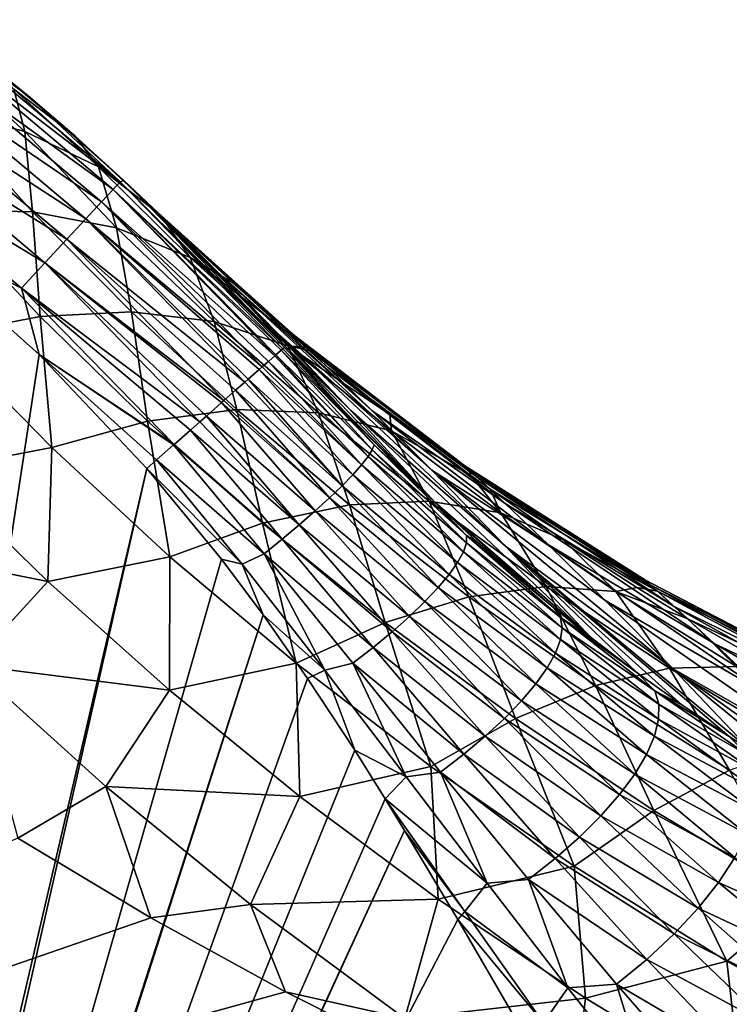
# Model space of a CAD drawing. Header units: metres. Extents: x -90 to 304, y -90 to 74.
# Tile 93 of 256: x 12 to 18, y 13 to 21. Entities that reach past the tile are written whole.
import ezdxf

# ---------------------------------------------------------------- set-up
doc = ezdxf.new("R2010")
doc.units = ezdxf.units.M
doc.layers.add('solid_21662050_350', color=7, linetype='CONTINUOUS')

msp = doc.modelspace()

# ---------------------------------------------------------------- linework, layer by layer
at = {"layer": 'solid_21662050_350'}
for points in [[(12.185596, 20.577765, -20.99991), (11.386745, 21.209932, -21.000025), (11.825806, 20.871124, 2.095516)], [(11.468814, 21.111979, -21.292652), (11.386745, 21.209932, -21.000025), (12.185596, 20.577765, -20.99991)], [(11.333212, 20.933311, -21.833855), (11.417141, 21.043896, -21.57431), (12.860289, 19.83053, -21.57448)], [(11.417141, 21.043896, -21.57431), (11.468814, 21.111979, -21.292652), (12.918482, 19.893108, -21.292875)], [(12.860289, 19.83053, -21.57448), (11.417141, 21.043896, -21.57431), (12.918482, 19.893108, -21.292875)], [(12.918482, 19.893108, -21.292875), (11.468814, 21.111979, -21.292652), (12.185596, 20.577765, -20.99991)], [(11.459993, 20.481363, 5.58995), (12.143149, 20.301924, 4.623742), (11.336301, 21.034853, 3.950847)], [(12.054185, 20.644592, 3.051001), (11.336301, 21.034853, 3.950847), (12.143149, 20.301924, 4.623742)], [(11.220259, 20.784481, -22.061291), (11.333212, 20.933311, -21.833855), (12.765768, 19.728884, -21.833977)], [(12.765768, 19.728884, -21.833977), (11.333212, 20.933311, -21.833855), (12.860289, 19.83053, -21.57448)], [(12.185596, 20.577765, -20.99991), (11.825806, 20.871124, 2.095516), (12.548222, 20.266819, 2.34771)], [(12.054185, 20.644592, 3.051001), (12.548222, 20.266819, 2.34771), (11.825806, 20.871124, 2.095516)], [(11.08263, 20.603138, -22.247862), (11.220259, 20.784481, -22.061291), (12.638561, 19.592083, -22.061373)], [(12.638561, 19.592083, -22.061373), (11.220259, 20.784481, -22.061291), (12.765768, 19.728884, -21.833977)], [(12.740403, 20.01478, 3.627101), (12.548222, 20.266819, 2.34771), (12.054185, 20.644592, 3.051001)], [(12.740403, 20.01478, 3.627101), (12.054185, 20.644592, 3.051001), (12.143149, 20.301924, 4.623742)], [(10.925626, 20.396261, -22.386383), (11.08263, 20.603138, -22.247862), (12.483565, 19.425396, -22.247908)], [(12.483565, 19.425396, -22.247908), (11.08263, 20.603138, -22.247862), (12.638561, 19.592083, -22.061373)], [(12.948531, 19.904514, -21.000324), (12.185596, 20.577765, -20.99991), (12.548222, 20.266819, 2.34771)], [(12.918482, 19.893108, -21.292875), (12.185596, 20.577765, -20.99991), (12.948531, 19.904514, -21.000324)], [(11.453986, 19.666096, 7.539904), (12.206484, 19.64967, 6.600339), (11.459993, 20.481363, 5.58995)], [(12.206484, 19.64967, 6.600339), (12.143149, 20.301924, 4.623742), (11.459993, 20.481363, 5.58995)], [(10.755292, 20.17182, -22.471521), (10.925626, 20.396261, -22.386383), (12.306749, 19.235241, -22.386404)], [(12.306749, 19.235241, -22.386404), (10.925626, 20.396261, -22.386383), (12.483565, 19.425396, -22.247908)], [(12.887124, 19.519381, 5.615931), (12.740403, 20.01478, 3.627101), (12.143149, 20.301924, 4.623742)], [(12.206484, 19.64967, 6.600339), (12.887124, 19.519381, 5.615931), (12.143149, 20.301924, 4.623742)], [(12.948531, 19.904514, -21.000324), (12.548222, 20.266819, 2.34771), (13.24299, 19.624361, 2.61492)], [(12.740403, 20.01478, 3.627101), (13.24299, 19.624361, 2.61492), (12.548222, 20.266819, 2.34771)], [(12.11492, 19.02894, -22.471527), (11.032136, 19.584557, -22.5), (10.755292, 20.17182, -22.471521)], [(12.11492, 19.02894, -22.471527), (10.755292, 20.17182, -22.471521), (12.306749, 19.235241, -22.386404)], [(13.486447, 19.277039, 4.600358), (13.24299, 19.624361, 2.61492), (12.740403, 20.01478, 3.627101)], [(12.887124, 19.519381, 5.615931), (13.486447, 19.277039, 4.600358), (12.740403, 20.01478, 3.627101)], [(12.860289, 19.83053, -21.57448), (12.918482, 19.893108, -21.292875), (14.239798, 18.535906, -21.293386)], [(12.918482, 19.893108, -21.292875), (12.948531, 19.904514, -21.000324), (14.261147, 18.554668, -21)], [(12.918482, 19.893108, -21.292875), (14.261147, 18.554668, -21), (14.252569, 18.547148, -21.187508)], [(12.918482, 19.893108, -21.292875), (14.252569, 18.547148, -21.187508), (14.239798, 18.535906, -21.293386)], [(12.948531, 19.904514, -21.000324), (13.976145, 18.871183, -17.705368), (14.261147, 18.554668, -21)], [(12.948531, 19.904514, -21.000324), (13.741219, 19.121696, -14.561485), (13.976145, 18.871183, -17.705368)], [(12.948531, 19.904514, -21.000324), (13.553488, 19.315516, -11.540569), (13.741219, 19.121696, -14.561485)], [(12.948531, 19.904514, -21.000324), (13.410056, 19.459955, -8.614788), (13.553488, 19.315516, -11.540569)], [(12.948531, 19.904514, -21.000324), (13.351889, 19.517658, -7.111689), (13.410056, 19.459955, -8.614788)], [(12.948531, 19.904514, -21.000324), (13.308656, 19.560225, -5.759127), (13.351889, 19.517658, -7.111689)], [(12.948531, 19.904514, -21.000324), (13.247621, 19.619858, -2.949196), (13.308656, 19.560225, -5.759127)], [(12.948531, 19.904514, -21.000324), (13.225884, 19.640966, -0.162133), (13.247621, 19.619858, -2.949196)], [(12.948531, 19.904514, -21.000324), (13.24299, 19.624361, 2.61492), (13.225884, 19.640966, -0.162133)], [(12.765768, 19.728884, -21.833977), (12.860289, 19.83053, -21.57448), (14.175993, 18.47974, -21.574677)], [(12.860289, 19.83053, -21.57448), (14.239798, 18.535906, -21.293386), (14.226554, 18.524248, -21.371576)], [(12.860289, 19.83053, -21.57448), (14.226554, 18.524248, -21.371576), (14.183359, 18.486225, -21.550318)], [(12.860289, 19.83053, -21.57448), (14.183359, 18.486225, -21.550318), (14.175993, 18.47974, -21.574677)], [(12.638561, 19.592083, -22.061373), (12.765768, 19.728884, -21.833977), (14.072052, 18.388239, -21.834177)], [(12.765768, 19.728884, -21.833977), (14.175993, 18.47974, -21.574677), (14.123705, 18.43371, -21.720455)], [(12.765768, 19.728884, -21.833977), (14.123705, 18.43371, -21.720455), (14.072052, 18.388239, -21.834177)], [(11.453986, 19.666096, 7.539904), (12.267461, 18.797741, 8.547985), (12.206484, 19.64967, 6.600339)], [(11.469254, 18.643137, 9.444989), (12.267461, 18.797741, 8.547985), (11.453986, 19.666096, 7.539904)], [(12.206484, 19.64967, 6.600339), (13.008776, 18.835709, 7.591604), (12.887124, 19.519381, 5.615931)], [(12.267461, 18.797741, 8.547985), (13.008776, 18.835709, 7.591604), (12.206484, 19.64967, 6.600339)], [(14.393362, 18.587507, -3.100176), (13.247621, 19.619858, -2.949196), (13.225884, 19.640966, -0.162133)], [(14.33635, 18.641827, 0.499328), (13.225884, 19.640966, -0.162133), (13.24299, 19.624361, 2.61492)], [(14.393362, 18.587507, -3.100176), (13.225884, 19.640966, -0.162133), (14.33635, 18.641827, 0.499328)], [(13.829891, 19.074614, 3.365278), (14.33635, 18.641827, 0.499328), (13.24299, 19.624361, 2.61492)], [(13.486447, 19.277039, 4.600358), (13.829891, 19.074614, 3.365278), (13.24299, 19.624361, 2.61492)], [(14.393362, 18.587507, -3.100176), (13.308656, 19.560225, -5.759127), (13.247621, 19.619858, -2.949196)], [(10.199604, 4.98483, -22.5), (11.032136, 19.584557, -22.5), (12.258892, 18.488569, -22.5)], [(12.11492, 19.02894, -22.471527), (12.258892, 18.488569, -22.5), (11.032136, 19.584557, -22.5)], [(12.483565, 19.425396, -22.247908), (12.638561, 19.592083, -22.061373), (13.931576, 18.264572, -22.062195)], [(12.638561, 19.592083, -22.061373), (14.072052, 18.388239, -21.834177), (14.04852, 18.367523, -21.879326)], [(12.638561, 19.592083, -22.061373), (14.04852, 18.367523, -21.879326), (13.958999, 18.288713, -22.024399)], [(12.638561, 19.592083, -22.061373), (13.958999, 18.288713, -22.024399), (13.931576, 18.264572, -22.062195)], [(14.605288, 18.384142, -6.67733), (13.351889, 19.517658, -7.111689), (13.308656, 19.560225, -5.759127)], [(14.605288, 18.384142, -6.67733), (13.308656, 19.560225, -5.759127), (14.393362, 18.587507, -3.100176)], [(12.887124, 19.519381, 5.615931), (13.682897, 18.756514, 6.589136), (13.486447, 19.277039, 4.600358)], [(13.008776, 18.835709, 7.591604), (13.682897, 18.756514, 6.589136), (12.887124, 19.519381, 5.615931)], [(13.709008, 19.161339, -10.664659), (13.410056, 19.459955, -8.614788), (13.351889, 19.517658, -7.111689)], [(14.962657, 18.035879, -10.208467), (13.351889, 19.517658, -7.111689), (14.605288, 18.384142, -6.67733)], [(13.709008, 19.161339, -10.664659), (13.351889, 19.517658, -7.111689), (14.962657, 18.035879, -10.208467)], [(13.709008, 19.161339, -10.664659), (13.553488, 19.315516, -11.540569), (13.410056, 19.459955, -8.614788)], [(12.306749, 19.235241, -22.386404), (12.483565, 19.425396, -22.247908), (13.761052, 18.114452, -22.248381)], [(12.483565, 19.425396, -22.247908), (13.931576, 18.264572, -22.062195), (13.856554, 18.198528, -22.153385)], [(12.483565, 19.425396, -22.247908), (13.856554, 18.198528, -22.153385), (13.761052, 18.114452, -22.248381)], [(14.197787, 18.662195, -14.14016), (13.741219, 19.121696, -14.561485), (13.553488, 19.315516, -11.540569)], [(14.197787, 18.662195, -14.14016), (13.553488, 19.315516, -11.540569), (13.709008, 19.161339, -10.664659)], [(12.11492, 19.02894, -22.471527), (12.306749, 19.235241, -22.386404), (13.566523, 17.943197, -22.386618)], [(12.306749, 19.235241, -22.386404), (13.761052, 18.114452, -22.248381), (13.742779, 18.098366, -22.264282)], [(12.306749, 19.235241, -22.386404), (13.742779, 18.098366, -22.264282), (13.61949, 17.989826, -22.355314)], [(12.306749, 19.235241, -22.386404), (13.61949, 17.989826, -22.355314), (13.566523, 17.943197, -22.386618)], [(13.486447, 19.277039, 4.600358), (14.437177, 18.545691, 4.095279), (13.829891, 19.074614, 3.365278)], [(13.486447, 19.277039, 4.600358), (14.280456, 18.561253, 5.55451), (14.437177, 18.545691, 4.095279)], [(13.682897, 18.756514, 6.589136), (14.280456, 18.561253, 5.55451), (13.486447, 19.277039, 4.600358)], [(13.709008, 19.161339, -10.664659), (14.962657, 18.035879, -10.208467), (15.450543, 17.549156, -13.674332)], [(14.197787, 18.662195, -14.14016), (13.709008, 19.161339, -10.664659), (15.450543, 17.549156, -13.674332)], [(14.793995, 18.034311, -17.533283), (13.976145, 18.871183, -17.705368), (13.741219, 19.121696, -14.561485)], [(14.793995, 18.034311, -17.533283), (13.741219, 19.121696, -14.561485), (14.197787, 18.662195, -14.14016)], [(13.829891, 19.074614, 3.365278), (14.437177, 18.545691, 4.095279), (14.33635, 18.641827, 0.499328)], [(12.11492, 19.02894, -22.471527), (13.355476, 17.757401, -22.471581), (12.258892, 18.488569, -22.5)], [(12.11492, 19.02894, -22.471527), (13.566523, 17.943197, -22.386618), (13.488611, 17.874607, -22.425066)], [(12.11492, 19.02894, -22.471527), (13.488611, 17.874607, -22.425066), (13.355476, 17.757401, -22.471581)], [(12.267461, 18.797741, 8.547985), (13.141335, 17.947632, 9.533571), (13.008776, 18.835709, 7.591604)], [(13.008776, 18.835709, 7.591604), (13.867113, 18.041412, 8.560795), (13.682897, 18.756514, 6.589136)], [(13.141335, 17.947632, 9.533571), (13.867113, 18.041412, 8.560795), (13.008776, 18.835709, 7.591604)], [(14.793995, 18.034311, -17.533283), (14.261147, 18.554668, -21), (13.976145, 18.871183, -17.705368)], [(11.469254, 18.643137, 9.444989), (12.363186, 17.735046, 10.445236), (12.267461, 18.797741, 8.547985)], [(12.363186, 17.735046, 10.445236), (13.141335, 17.947632, 9.533571), (12.267461, 18.797741, 8.547985)], [(13.682897, 18.756514, 6.589136), (14.530436, 18.015087, 7.540427), (14.280456, 18.561253, 5.55451)], [(13.867113, 18.041412, 8.560795), (14.530436, 18.015087, 7.540427), (13.682897, 18.756514, 6.589136)], [(11.401511, 17.550375, 11.133035), (12.363186, 17.735046, 10.445236), (11.469254, 18.643137, 9.444989)], [(14.197787, 18.662195, -14.14016), (15.450543, 17.549156, -13.674332), (16.05044, 16.93174, -17.061062)], [(14.793995, 18.034311, -17.533283), (14.197787, 18.662195, -14.14016), (16.05044, 16.93174, -17.061062)], [(14.33635, 18.641827, 0.499328), (15.755181, 17.552839, 2.472355), (15.720358, 17.585247, -0.782536)], [(14.33635, 18.641827, 0.499328), (14.437177, 18.545691, 4.095279), (15.755181, 17.552839, 2.472355)], [(14.393362, 18.587507, -3.100176), (14.33635, 18.641827, 0.499328), (15.720358, 17.585247, -0.782536)], [(14.280456, 18.561253, 5.55451), (15.109169, 18.002176, 4.85477), (14.467116, 18.520578, 4.130178)], [(14.280456, 18.561253, 5.55451), (15.122085, 17.869022, 6.486643), (15.109169, 18.002176, 4.85477)], [(14.280456, 18.561253, 5.55451), (14.467116, 18.520578, 4.130178), (14.437177, 18.545691, 4.095279)], [(14.530436, 18.015087, 7.540427), (15.122085, 17.869022, 6.486643), (14.280456, 18.561253, 5.55451)], [(14.393362, 18.587507, -3.100176), (15.720358, 17.585247, -0.782536), (15.819332, 17.492983, -4.032801)], [(14.605288, 18.384142, -6.67733), (14.393362, 18.587507, -3.100176), (15.819332, 17.492983, -4.032801)], [(10.199604, 4.98483, -22.5), (12.258892, 18.488569, -22.5), (13.135256, 17.563522, -22.5)], [(13.213511, 17.63242, -22.496578), (13.135256, 17.563522, -22.5), (12.258892, 18.488569, -22.5)], [(13.352303, 17.754606, -22.47241), (12.258892, 18.488569, -22.5), (13.355476, 17.757401, -22.471581)], [(13.213511, 17.63242, -22.496578), (12.258892, 18.488569, -22.5), (13.352303, 17.754606, -22.47241)], [(14.175993, 18.47974, -21.574677), (14.183359, 18.486225, -21.550318), (14.933247, 17.659599, -21.518679)], [(14.183359, 18.486225, -21.550318), (14.226554, 18.524248, -21.371576), (14.967133, 17.714142, -21.334402)], [(14.933247, 17.659599, -21.518679), (14.183359, 18.486225, -21.550318), (14.967133, 17.714142, -21.334402)], [(14.226554, 18.524248, -21.371576), (14.239798, 18.535906, -21.293386), (14.981696, 17.755016, -21.144142)], [(14.967133, 17.714142, -21.334402), (14.226554, 18.524248, -21.371576), (14.981696, 17.755016, -21.144142)], [(14.239798, 18.535906, -21.293386), (14.252569, 18.547148, -21.187508), (14.981696, 17.755016, -21.144142)], [(14.252569, 18.547148, -21.187508), (14.261147, 18.554668, -21), (14.740865, 18.027706, -20.982025)], [(14.981696, 17.755016, -21.144142), (14.252569, 18.547148, -21.187508), (14.740865, 18.027706, -20.982025)], [(15.474855, 17.28883, -20.844358), (14.261147, 18.554668, -21), (14.793995, 18.034311, -17.533283)], [(14.740865, 18.027706, -20.982025), (14.261147, 18.554668, -21), (15.474855, 17.28883, -20.844358)], [(14.437177, 18.545691, 4.095279), (14.467116, 18.520578, 4.130178), (15.755181, 17.552839, 2.472355)], [(14.467116, 18.520578, 4.130178), (15.109169, 18.002176, 4.85477), (15.755181, 17.552839, 2.472355)], [(14.072052, 18.388239, -21.834177), (14.123705, 18.43371, -21.720455), (14.880569, 17.592241, -21.69409)], [(14.123705, 18.43371, -21.720455), (14.175993, 18.47974, -21.574677), (14.933247, 17.659599, -21.518679)], [(14.880569, 17.592241, -21.69409), (14.123705, 18.43371, -21.720455), (14.933247, 17.659599, -21.518679)], [(13.958999, 18.288713, -22.024399), (14.04852, 18.367523, -21.879326), (14.809922, 17.513123, -21.857891)], [(14.04852, 18.367523, -21.879326), (14.072052, 18.388239, -21.834177), (14.880569, 17.592241, -21.69409)], [(14.809922, 17.513123, -21.857891), (14.04852, 18.367523, -21.879326), (14.880569, 17.592241, -21.69409)], [(14.605288, 18.384142, -6.67733), (15.819332, 17.492983, -4.032801), (16.048292, 17.277637, -7.259745)], [(14.962657, 18.035879, -10.208467), (14.605288, 18.384142, -6.67733), (16.048292, 17.277637, -7.259745)], [(13.856554, 18.198528, -22.153385), (13.931576, 18.264572, -22.062195), (14.722412, 17.423485, -22.007517)], [(13.931576, 18.264572, -22.062195), (13.958999, 18.288713, -22.024399), (14.722412, 17.423485, -22.007517)], [(14.722412, 17.423485, -22.007517), (13.958999, 18.288713, -22.024399), (14.809922, 17.513123, -21.857891)], [(13.761052, 18.114452, -22.248381), (13.856554, 18.198528, -22.153385), (14.61941, 17.324726, -22.140627)], [(14.61941, 17.324726, -22.140627), (13.856554, 18.198528, -22.153385), (14.722412, 17.423485, -22.007517)], [(13.61949, 17.989826, -22.355314), (13.742779, 18.098366, -22.264282), (14.502525, 17.218393, -22.255138)], [(13.742779, 18.098366, -22.264282), (13.761052, 18.114452, -22.248381), (14.61941, 17.324726, -22.140627)], [(14.502525, 17.218393, -22.255138), (13.742779, 18.098366, -22.264282), (14.61941, 17.324726, -22.140627)], [(13.141335, 17.947632, 9.533571), (14.076098, 17.118092, 10.493626), (13.867113, 18.041412, 8.560795)], [(13.867113, 18.041412, 8.560795), (14.781715, 17.268965, 9.504915), (14.530436, 18.015087, 7.540427)], [(14.076098, 17.118092, 10.493626), (14.781715, 17.268965, 9.504915), (13.867113, 18.041412, 8.560795)], [(14.530436, 18.015087, 7.540427), (15.429652, 17.297136, 8.466845), (15.122085, 17.869022, 6.486643)], [(14.781715, 17.268965, 9.504915), (15.429652, 17.297136, 8.466845), (14.530436, 18.015087, 7.540427)], [(14.740865, 18.027706, -20.982025), (15.474855, 17.28883, -20.844358), (15.260892, 17.496033, -20.896656)], [(14.981696, 17.755016, -21.144142), (14.740865, 18.027706, -20.982025), (15.260892, 17.496033, -20.896656)], [(14.793995, 18.034311, -17.533283), (16.05044, 16.93174, -17.061062), (16.737373, 16.194927, -20.371645)], [(15.474855, 17.28883, -20.844358), (14.793995, 18.034311, -17.533283), (16.737373, 16.194927, -20.371645)], [(14.962657, 18.035879, -10.208467), (16.048292, 17.277637, -7.259745), (16.39875, 16.942699, -10.446717)], [(15.450543, 17.549156, -13.674332), (14.962657, 18.035879, -10.208467), (16.39875, 16.942699, -10.446717)], [(15.109169, 18.002176, 4.85477), (15.76838, 17.507029, 5.555346), (15.755181, 17.552839, 2.472355)], [(15.122085, 17.869022, 6.486643), (15.76838, 17.507029, 5.555346), (15.109169, 18.002176, 4.85477)], [(12.363186, 17.735046, 10.445236), (13.322608, 16.846615, 11.419238), (13.141335, 17.947632, 9.533571)], [(13.322608, 16.846615, 11.419238), (14.076098, 17.118092, 10.493626), (13.141335, 17.947632, 9.533571)], [(13.488611, 17.874607, -22.425066), (13.566523, 17.943197, -22.386618), (14.373589, 17.106152, -22.349258)], [(13.566523, 17.943197, -22.386618), (13.61949, 17.989826, -22.355314), (14.373589, 17.106152, -22.349258)], [(14.373589, 17.106152, -22.349258), (13.61949, 17.989826, -22.355314), (14.502525, 17.218393, -22.255138)], [(13.355476, 17.757401, -22.471581), (13.488611, 17.874607, -22.425066), (14.234618, 16.989758, -22.421515)], [(14.234618, 16.989758, -22.421515), (13.488611, 17.874607, -22.425066), (14.373589, 17.106152, -22.349258)], [(15.122085, 17.869022, 6.486643), (16.010906, 17.202217, 7.393838), (15.76838, 17.507029, 5.555346)], [(15.429652, 17.297136, 8.466845), (16.010906, 17.202217, 7.393838), (15.122085, 17.869022, 6.486643)], [(11.401511, 17.550375, 11.133035), (12.328673, 16.64603, 12.07436), (12.363186, 17.735046, 10.445236)], [(12.328673, 16.64603, 12.07436), (13.322608, 16.846615, 11.419238), (12.363186, 17.735046, 10.445236)], [(13.213511, 17.63242, -22.496578), (13.352303, 17.754606, -22.47241), (14.087789, 16.871033, -22.470774)], [(13.352303, 17.754606, -22.47241), (13.355476, 17.757401, -22.471581), (14.234618, 16.989758, -22.421515)], [(14.087789, 16.871033, -22.470774), (13.352303, 17.754606, -22.47241), (14.234618, 16.989758, -22.421515)], [(14.933247, 17.659599, -21.518679), (14.967133, 17.714142, -21.334402), (15.732246, 16.959406, -21.193518)], [(14.967133, 17.714142, -21.334402), (14.981696, 17.755016, -21.144142), (15.734325, 17.019581, -20.985651)], [(15.732246, 16.959406, -21.193518), (14.967133, 17.714142, -21.334402), (15.734325, 17.019581, -20.985651)], [(14.981696, 17.755016, -21.144142), (15.260892, 17.496033, -20.896656), (15.474855, 17.28883, -20.844358)], [(15.734325, 17.019581, -20.985651), (14.981696, 17.755016, -21.144142), (15.474855, 17.28883, -20.844358)], [(13.908463, 16.785536, -22.496332), (13.135256, 17.563522, -22.5), (13.213511, 17.63242, -22.496578)], [(13.908463, 16.785536, -22.496332), (13.213511, 17.63242, -22.496578), (14.087789, 16.871033, -22.470774)], [(14.880569, 17.592241, -21.69409), (14.933247, 17.659599, -21.518679), (15.70748, 16.885689, -21.395475)], [(15.70748, 16.885689, -21.395475), (14.933247, 17.659599, -21.518679), (15.732246, 16.959406, -21.193518)], [(9.99194, 3.714482, -22.5), (13.135256, 17.563522, -22.5), (13.742523, 16.82609, -22.5)], [(9.99194, 3.714482, -22.5), (10.199604, 4.98483, -22.5), (13.135256, 17.563522, -22.5)], [(10.689014, 16.971647, 12.030869), (12.328673, 16.64603, 12.07436), (11.401511, 17.550375, 11.133035)], [(13.908463, 16.785536, -22.496332), (13.742523, 16.82609, -22.5), (13.135256, 17.563522, -22.5)], [(14.809922, 17.513123, -21.857891), (14.880569, 17.592241, -21.69409), (15.660414, 16.799589, -21.588364)], [(15.660414, 16.799589, -21.588364), (14.880569, 17.592241, -21.69409), (15.70748, 16.885689, -21.395475)], [(15.450543, 17.549156, -13.674332), (16.39875, 16.942699, -10.446717), (16.85857, 16.493067, -13.580261)], [(15.450543, 17.549156, -13.674332), (16.85857, 16.493067, -13.580261), (17.413208, 15.934431, -16.650614)], [(16.05044, 16.93174, -17.061062), (15.450543, 17.549156, -13.674332), (17.413208, 15.934431, -16.650614)], [(15.720358, 17.585247, -0.782536), (17.18692, 16.656101, 0.616205), (17.232603, 16.614588, -2.706497)], [(15.720358, 17.585247, -0.782536), (15.755181, 17.552839, 2.472355), (17.18692, 16.656101, 0.616205)], [(15.819332, 17.492983, -4.032801), (15.720358, 17.585247, -0.782536), (17.232603, 16.614588, -2.706497)], [(15.755181, 17.552839, 2.472355), (17.286177, 16.565775, 3.935202), (17.18692, 16.656101, 0.616205)], [(15.755181, 17.552839, 2.472355), (15.9249, 17.394575, 5.715508), (17.286177, 16.565775, 3.935202)], [(15.76838, 17.507029, 5.555346), (15.9249, 17.394575, 5.715508), (15.755181, 17.552839, 2.472355)], [(14.722412, 17.423485, -22.007517), (14.809922, 17.513123, -21.857891), (15.591784, 16.70245, -21.769163)], [(15.591784, 16.70245, -21.769163), (14.809922, 17.513123, -21.857891), (15.660414, 16.799589, -21.588364)], [(16.010906, 17.202217, 7.393838), (15.9249, 17.394575, 5.715508), (15.76838, 17.507029, 5.555346)], [(15.819332, 17.492983, -4.032801), (17.232603, 16.614588, -2.706497), (17.421335, 16.441967, -6.013077)], [(16.048292, 17.277637, -7.259745), (15.819332, 17.492983, -4.032801), (17.421335, 16.441967, -6.013077)], [(14.61941, 17.324726, -22.140627), (14.722412, 17.423485, -22.007517), (15.502664, 16.595793, -21.935043)], [(15.502664, 16.595793, -21.935043), (14.722412, 17.423485, -22.007517), (15.591784, 16.70245, -21.769163)], [(15.9249, 17.394575, 5.715508), (16.51894, 16.984455, 6.303907), (17.286177, 16.565775, 3.935202)], [(16.010906, 17.202217, 7.393838), (16.51894, 16.984455, 6.303907), (15.9249, 17.394575, 5.715508)], [(14.502525, 17.218393, -22.255138), (14.61941, 17.324726, -22.140627), (15.394449, 16.481287, -22.08341)], [(15.394449, 16.481287, -22.08341), (14.61941, 17.324726, -22.140627), (15.502664, 16.595793, -21.935043)], [(14.781715, 17.268965, 9.504915), (15.753165, 16.521023, 10.420049), (15.429652, 17.297136, 8.466845)], [(15.429652, 17.297136, 8.466845), (16.380682, 16.605114, 9.364474), (16.010906, 17.202217, 7.393838)], [(15.753165, 16.521023, 10.420049), (16.380682, 16.605114, 9.364474), (15.429652, 17.297136, 8.466845)], [(15.474855, 17.28883, -20.844358), (16.737373, 16.194927, -20.371645), (16.443228, 16.430883, -20.503773)], [(15.826224, 16.962692, -20.73922), (15.474855, 17.28883, -20.844358), (16.443228, 16.430883, -20.503773)], [(15.734325, 17.019581, -20.985651), (15.474855, 17.28883, -20.844358), (15.826224, 16.962692, -20.73922)], [(14.076098, 17.118092, 10.493626), (15.072747, 16.31197, 11.424248), (14.781715, 17.268965, 9.504915)], [(14.373589, 17.106152, -22.349258), (14.502525, 17.218393, -22.255138), (15.268833, 16.360727, -22.211941)], [(15.268833, 16.360727, -22.211941), (14.502525, 17.218393, -22.255138), (15.394449, 16.481287, -22.08341)], [(15.072747, 16.31197, 11.424248), (15.753165, 16.521023, 10.420049), (14.781715, 17.268965, 9.504915)], [(16.010906, 17.202217, 7.393838), (16.946579, 16.563076, 8.272191), (16.51894, 16.984455, 6.303907)], [(16.380682, 16.605114, 9.364474), (16.946579, 16.563076, 8.272191), (16.010906, 17.202217, 7.393838)], [(16.048292, 17.277637, -7.259745), (17.421335, 16.441967, -6.013077), (17.745522, 16.141155, -9.285272)], [(16.39875, 16.942699, -10.446717), (16.048292, 17.277637, -7.259745), (17.745522, 16.141155, -9.285272)], [(13.322608, 16.846615, 11.419238), (14.348883, 15.980861, 12.363115), (14.076098, 17.118092, 10.493626)], [(14.348883, 15.980861, 12.363115), (15.072747, 16.31197, 11.424248), (14.076098, 17.118092, 10.493626)], [(14.234618, 16.989758, -22.421515), (14.373589, 17.106152, -22.349258), (15.127783, 16.235996, -22.318623)], [(15.127783, 16.235996, -22.318623), (14.373589, 17.106152, -22.349258), (15.268833, 16.360727, -22.211941)], [(11.707813, 15.964775, 13.02467), (12.328673, 16.64603, 12.07436), (10.689014, 16.971647, 12.030869)], [(14.087789, 16.871033, -22.470774), (14.234618, 16.989758, -22.421515), (14.973503, 16.109047, -22.401789)], [(14.973503, 16.109047, -22.401789), (14.234618, 16.989758, -22.421515), (15.127783, 16.235996, -22.318623)], [(15.732246, 16.959406, -21.193518), (15.734325, 17.019581, -20.985651), (16.498138, 16.352041, -20.733704)], [(15.734325, 17.019581, -20.985651), (15.826224, 16.962692, -20.73922), (16.443228, 16.430883, -20.503773)], [(16.498138, 16.352041, -20.733704), (15.734325, 17.019581, -20.985651), (16.443228, 16.430883, -20.503773)], [(16.51894, 16.984455, 6.303907), (17.118368, 16.59589, 6.866965), (17.286177, 16.565775, 3.935202)], [(16.946579, 16.563076, 8.272191), (17.118368, 16.59589, 6.866965), (16.51894, 16.984455, 6.303907)], [(15.660414, 16.799589, -21.588364), (15.70748, 16.885689, -21.395475), (16.496836, 16.173357, -21.197609)], [(15.70748, 16.885689, -21.395475), (15.732246, 16.959406, -21.193518), (16.51099, 16.269936, -20.968481)], [(16.496836, 16.173357, -21.197609), (15.70748, 16.885689, -21.395475), (16.51099, 16.269936, -20.968481)], [(16.51099, 16.269936, -20.968481), (15.732246, 16.959406, -21.193518), (16.498138, 16.352041, -20.733704)], [(16.05044, 16.93174, -17.061062), (17.413208, 15.934431, -16.650614), (18.041895, 15.275236, -19.661928)], [(16.05044, 16.93174, -17.061062), (18.041895, 15.275236, -19.661928), (17.868862, 15.385905, -19.766016)], [(17.484442, 15.643847, -19.987164), (16.05044, 16.93174, -17.061062), (17.868862, 15.385905, -19.766016)], [(17.119936, 15.904289, -20.182898), (16.737373, 16.194927, -20.371645), (16.05044, 16.93174, -17.061062)], [(17.484442, 15.643847, -19.987164), (17.119936, 15.904289, -20.182898), (16.05044, 16.93174, -17.061062)], [(16.39875, 16.942699, -10.446717), (17.745522, 16.141155, -9.285272), (18.192875, 15.716784, -12.507915)], [(16.85857, 16.493067, -13.580261), (16.39875, 16.942699, -10.446717), (18.192875, 15.716784, -12.507915)], [(9.99194, 3.714482, -22.5), (13.742523, 16.82609, -22.5), (14.080691, 16.372974, -22.5)], [(12.328673, 16.64603, 12.07436), (13.320197, 15.761192, 12.988396), (13.322608, 16.846615, 11.419238)], [(13.320197, 15.761192, 12.988396), (14.348883, 15.980861, 12.363115), (13.322608, 16.846615, 11.419238)], [(13.908463, 16.785536, -22.496332), (14.080691, 16.372974, -22.5), (13.742523, 16.82609, -22.5)], [(14.582617, 15.924685, -22.493155), (13.908463, 16.785536, -22.496332), (14.087789, 16.871033, -22.470774)], [(14.808411, 15.981868, -22.460135), (14.087789, 16.871033, -22.470774), (14.973503, 16.109047, -22.401789)], [(14.582617, 15.924685, -22.493155), (14.087789, 16.871033, -22.470774), (14.808411, 15.981868, -22.460135)], [(14.582617, 15.924685, -22.493155), (14.080691, 16.372974, -22.5), (13.908463, 16.785536, -22.496332)], [(15.591784, 16.70245, -21.769163), (15.660414, 16.799589, -21.588364), (16.455894, 16.06382, -21.417501)], [(16.455894, 16.06382, -21.417501), (15.660414, 16.799589, -21.588364), (16.496836, 16.173357, -21.197609)], [(11.707813, 15.964775, 13.02467), (13.320197, 15.761192, 12.988396), (12.328673, 16.64603, 12.07436)], [(15.502664, 16.595793, -21.935043), (15.591784, 16.70245, -21.769163), (16.388809, 15.943037, -21.624718)], [(16.388809, 15.943037, -21.624718), (15.591784, 16.70245, -21.769163), (16.455894, 16.06382, -21.417501)], [(17.18692, 16.656101, 0.616205), (18.75375, 15.835706, 1.955227), (18.74114, 15.84688, -1.406062)], [(17.18692, 16.656101, 0.616205), (17.286177, 16.565775, 3.935202), (18.75375, 15.835706, 1.955227)], [(17.232603, 16.614588, -2.706497), (17.18692, 16.656101, 0.616205), (18.74114, 15.84688, -1.406062)], [(15.394449, 16.481287, -22.08341), (15.502664, 16.595793, -21.935043), (16.296629, 15.8129, -21.816013)], [(16.296629, 15.8129, -21.816013), (15.502664, 16.595793, -21.935043), (16.388809, 15.943037, -21.624718)], [(15.753165, 16.521023, 10.420049), (16.782236, 15.800812, 11.301699), (16.380682, 16.605114, 9.364474)], [(16.380682, 16.605114, 9.364474), (17.383753, 15.941998, 10.228824), (16.946579, 16.563076, 8.272191)], [(16.782236, 15.800812, 11.301699), (17.383753, 15.941998, 10.228824), (16.380682, 16.605114, 9.364474)], [(16.946579, 16.563076, 8.272191), (17.533241, 16.340916, 7.239919), (17.118368, 16.59589, 6.866965)], [(16.946579, 16.563076, 8.272191), (17.928755, 15.954317, 9.11723), (17.533241, 16.340916, 7.239919)], [(17.383753, 15.941998, 10.228824), (17.928755, 15.954317, 9.11723), (16.946579, 16.563076, 8.272191)], [(17.118368, 16.59589, 6.866965), (17.533241, 16.340916, 7.239919), (17.286177, 16.565775, 3.935202)], [(17.232603, 16.614588, -2.706497), (18.74114, 15.84688, -1.406062), (18.881952, 15.721638, -4.759055)], [(17.421335, 16.441967, -6.013077), (17.232603, 16.614588, -2.706497), (18.881952, 15.721638, -4.759055)], [(17.286177, 16.565775, 3.935202), (18.919233, 15.688308, 5.305021), (18.75375, 15.835706, 1.955227)], [(17.286177, 16.565775, 3.935202), (17.533241, 16.340916, 7.239919), (18.919233, 15.688308, 5.305021)], [(15.072747, 16.31197, 11.424248), (16.132563, 15.53272, 12.320947), (15.753165, 16.521023, 10.420049)], [(15.268833, 16.360727, -22.211941), (15.394449, 16.481287, -22.08341), (16.180796, 15.675443, -21.988394)], [(16.180796, 15.675443, -21.988394), (15.394449, 16.481287, -22.08341), (16.296629, 15.8129, -21.816013)], [(16.132563, 15.53272, 12.320947), (16.782236, 15.800812, 11.301699), (15.753165, 16.521023, 10.420049)], [(16.85857, 16.493067, -13.580261), (18.192875, 15.716784, -12.507915), (18.747841, 15.17452, -15.669734)], [(17.413208, 15.934431, -16.650614), (16.85857, 16.493067, -13.580261), (18.747841, 15.17452, -15.669734)], [(16.498138, 16.352041, -20.733704), (16.443228, 16.430883, -20.503773), (16.737373, 16.194927, -20.371645)], [(17.421335, 16.441967, -6.013077), (18.881952, 15.721638, -4.759055), (19.170191, 15.462093, -8.084826)], [(17.745522, 16.141155, -9.285272), (17.421335, 16.441967, -6.013077), (19.170191, 15.462093, -8.084826)], [(9.626691, 2.48016, -22.5), (14.080691, 16.372974, -22.5), (14.441466, 15.856663, -22.5)], [(9.626691, 2.48016, -22.5), (9.99194, 3.714482, -22.5), (14.080691, 16.372974, -22.5)], [(14.582617, 15.924685, -22.493155), (14.441466, 15.856663, -22.5), (14.080691, 16.372974, -22.5)], [(15.127783, 16.235996, -22.318623), (15.268833, 16.360727, -22.211941), (16.043121, 15.53282, -22.139166)], [(16.043121, 15.53282, -22.139166), (15.268833, 16.360727, -22.211941), (16.180796, 15.675443, -21.988394)], [(16.498138, 16.352041, -20.733704), (16.737373, 16.194927, -20.371645), (17.119936, 15.904289, -20.182898)], [(17.264133, 15.756177, -20.409716), (16.498138, 16.352041, -20.733704), (17.119936, 15.904289, -20.182898)], [(16.51099, 16.269936, -20.968481), (16.498138, 16.352041, -20.733704), (17.264133, 15.756177, -20.409716)], [(17.533241, 16.340916, 7.239919), (18.483591, 15.797173, 8.04407), (18.919233, 15.688308, 5.305021)], [(17.928755, 15.954317, 9.11723), (18.483591, 15.797173, 8.04407), (17.533241, 16.340916, 7.239919)], [(14.348883, 15.980861, 12.363115), (15.443763, 15.141447, 13.272407), (15.072747, 16.31197, 11.424248)], [(15.443763, 15.141447, 13.272407), (16.132563, 15.53272, 12.320947), (15.072747, 16.31197, 11.424248)], [(16.496836, 16.173357, -21.197609), (16.51099, 16.269936, -20.968481), (17.295145, 15.649713, -20.678366)], [(17.295145, 15.649713, -20.678366), (16.51099, 16.269936, -20.968481), (17.264133, 15.756177, -20.409716)], [(14.973503, 16.109047, -22.401789), (15.127783, 16.235996, -22.318623), (15.885763, 15.387261, -22.265965)], [(15.885763, 15.387261, -22.265965), (15.127783, 16.235996, -22.318623), (16.043121, 15.53282, -22.139166)], [(16.455894, 16.06382, -21.417501), (16.496836, 16.173357, -21.197609), (17.294117, 15.526883, -20.941769)], [(17.294117, 15.526883, -20.941769), (16.496836, 16.173357, -21.197609), (17.295145, 15.649713, -20.678366)], [(14.808411, 15.981868, -22.460135), (14.973503, 16.109047, -22.401789), (15.711182, 15.241047, -22.36681)], [(15.711182, 15.241047, -22.36681), (14.973503, 16.109047, -22.401789), (15.885763, 15.387261, -22.265965)], [(17.745522, 16.141155, -9.285272), (19.170191, 15.462093, -8.084826), (19.594183, 15.072286, -11.367132)], [(18.192875, 15.716784, -12.507915), (17.745522, 16.141155, -9.285272), (19.594183, 15.072286, -11.367132)], [(16.388809, 15.943037, -21.624718), (16.455894, 16.06382, -21.417501), (17.261063, 15.389611, -21.195803)], [(17.261063, 15.389611, -21.195803), (16.455894, 16.06382, -21.417501), (17.294117, 15.526883, -20.941769)], [(12.802672, 14.980092, 13.986401), (11.707813, 15.964775, 13.02467), (12.087289, 14.558969, 14.435986)], [(12.802672, 14.980092, 13.986401), (13.320197, 15.761192, 12.988396), (11.707813, 15.964775, 13.02467)], [(13.320197, 15.761192, 12.988396), (14.377849, 14.899013, 13.871473), (14.348883, 15.980861, 12.363115)], [(14.377849, 14.899013, 13.871473), (15.443763, 15.141447, 13.272407), (14.348883, 15.980861, 12.363115)], [(14.582617, 15.924685, -22.493155), (14.824187, 15.274095, -22.5), (14.441466, 15.856663, -22.5)], [(15.243762, 15.058165, -22.485924), (14.582617, 15.924685, -22.493155), (14.808411, 15.981868, -22.460135)], [(15.243762, 15.058165, -22.485924), (14.824187, 15.274095, -22.5), (14.582617, 15.924685, -22.493155)], [(15.522109, 15.096463, -22.440119), (14.808411, 15.981868, -22.460135), (15.711182, 15.241047, -22.36681)], [(15.243762, 15.058165, -22.485924), (14.808411, 15.981868, -22.460135), (15.522109, 15.096463, -22.440119)], [(16.296629, 15.8129, -21.816013), (16.388809, 15.943037, -21.624718), (17.196501, 15.240047, -21.436491)], [(17.196501, 15.240047, -21.436491), (16.388809, 15.943037, -21.624718), (17.261063, 15.389611, -21.195803)], [(16.782236, 15.800812, 11.301699), (17.869816, 15.112224, 12.144783), (17.383753, 15.941998, 10.228824)], [(17.383753, 15.941998, 10.228824), (18.439104, 15.311376, 11.054838), (17.928755, 15.954317, 9.11723)], [(17.869816, 15.112224, 12.144783), (18.439104, 15.311376, 11.054838), (17.383753, 15.941998, 10.228824)], [(17.413208, 15.934431, -16.650614), (18.747841, 15.17452, -15.669734), (19.38496, 14.523468, -18.777861)], [(17.413208, 15.934431, -16.650614), (19.38496, 14.523468, -18.777861), (18.705381, 14.880788, -19.240538)], [(18.041895, 15.275236, -19.661928), (17.413208, 15.934431, -16.650614), (18.705381, 14.880788, -19.240538)], [(9.626691, 2.48016, -22.5), (14.441466, 15.856663, -22.5), (14.824187, 15.274095, -22.5)], [(17.264133, 15.756177, -20.409716), (17.119936, 15.904289, -20.182898), (17.484442, 15.643847, -19.987164)], [(12.802672, 14.980092, 13.986401), (14.377849, 14.899013, 13.871473), (13.320197, 15.761192, 12.988396)], [(16.132563, 15.53272, 12.320947), (17.257048, 14.784518, 13.178638), (16.782236, 15.800812, 11.301699)], [(16.180796, 15.675443, -21.988394), (16.296629, 15.8129, -21.816013), (17.101442, 15.080528, -21.660069)], [(17.101442, 15.080528, -21.660069), (16.296629, 15.8129, -21.816013), (17.196501, 15.240047, -21.436491)], [(17.257048, 14.784518, 13.178638), (17.869816, 15.112224, 12.144783), (16.782236, 15.800812, 11.301699)], [(17.264133, 15.756177, -20.409716), (17.484442, 15.643847, -19.987164), (17.868862, 15.385905, -19.766016)], [(18.026432, 15.230556, -20.032597), (17.264133, 15.756177, -20.409716), (17.868862, 15.385905, -19.766016)], [(17.295145, 15.649713, -20.678366), (17.264133, 15.756177, -20.409716), (18.026432, 15.230556, -20.032597)], [(16.043121, 15.53282, -22.139166), (16.180796, 15.675443, -21.988394), (16.977373, 14.913554, -21.863037)], [(16.977373, 14.913554, -21.863037), (16.180796, 15.675443, -21.988394), (17.101442, 15.080528, -21.660069)], [(17.294117, 15.526883, -20.941769), (17.295145, 15.649713, -20.678366), (18.078804, 15.098114, -20.340439)], [(18.078804, 15.098114, -20.340439), (17.295145, 15.649713, -20.678366), (18.026432, 15.230556, -20.032597)], [(15.443763, 15.141447, 13.272407), (16.609314, 14.332813, 14.142035), (16.132563, 15.53272, 12.320947)], [(15.885763, 15.387261, -22.265965), (16.043121, 15.53282, -22.139166), (16.826237, 14.741736, -22.042217)], [(16.826237, 14.741736, -22.042217), (16.043121, 15.53282, -22.139166), (16.977373, 14.913554, -21.863037)], [(16.609314, 14.332813, 14.142035), (17.257048, 14.784518, 13.178638), (16.132563, 15.53272, 12.320947)], [(17.261063, 15.389611, -21.195803), (17.294117, 15.526883, -20.941769), (18.09363, 14.946494, -20.643494)], [(18.09363, 14.946494, -20.643494), (17.294117, 15.526883, -20.941769), (18.078804, 15.098114, -20.340439)], [(15.711182, 15.241047, -22.36681), (15.885763, 15.387261, -22.265965), (16.650396, 14.567765, -22.194805)], [(16.650396, 14.567765, -22.194805), (15.885763, 15.387261, -22.265965), (16.826237, 14.741736, -22.042217)], [(17.196501, 15.240047, -21.436491), (17.261063, 15.389611, -21.195803), (18.070675, 14.778069, -20.937019)], [(18.070675, 14.778069, -20.937019), (17.261063, 15.389611, -21.195803), (18.09363, 14.946494, -20.643494)], [(18.026432, 15.230556, -20.032597), (17.868862, 15.385905, -19.766016), (18.041895, 15.275236, -19.661928)], [(9.626691, 2.48016, -22.5), (14.824187, 15.274095, -22.5), (15.072767, 14.878342, -22.5)], [(15.243762, 15.058165, -22.485924), (15.072767, 14.878342, -22.5), (14.824187, 15.274095, -22.5)], [(15.522109, 15.096463, -22.440119), (15.711182, 15.241047, -22.36681), (16.452606, 14.394361, -22.318417)], [(16.452606, 14.394361, -22.318417), (15.711182, 15.241047, -22.36681), (16.650396, 14.567765, -22.194805)], [(17.101442, 15.080528, -21.660069), (17.196501, 15.240047, -21.436491), (18.010298, 14.595476, -21.216419)], [(18.010298, 14.595476, -21.216419), (17.196501, 15.240047, -21.436491), (18.070675, 14.778069, -20.937019)], [(14.377849, 14.899013, 13.871473), (15.503764, 14.063291, 14.719415), (15.443763, 15.141447, 13.272407)], [(15.503764, 14.063291, 14.719415), (16.609314, 14.332813, 14.142035), (15.443763, 15.141447, 13.272407)], [(15.900346, 14.19528, -22.473795), (15.072767, 14.878342, -22.5), (15.243762, 15.058165, -22.485924)], [(15.900346, 14.19528, -22.473795), (15.243762, 15.058165, -22.485924), (15.522109, 15.096463, -22.440119)], [(16.23596, 14.22424, -22.411112), (15.522109, 15.096463, -22.440119), (16.452606, 14.394361, -22.318417)], [(15.900346, 14.19528, -22.473795), (15.522109, 15.096463, -22.440119), (16.23596, 14.22424, -22.411112)], [(16.977373, 14.913554, -21.863037), (17.101442, 15.080528, -21.660069), (17.913446, 14.40157, -21.477324)], [(17.913446, 14.40157, -21.477324), (17.101442, 15.080528, -21.660069), (18.010298, 14.595476, -21.216419)], [(17.257048, 14.784518, 13.178638), (18.447987, 14.072624, 13.991132), (17.869816, 15.112224, 12.144783)], [(12.802672, 14.980092, 13.986401), (12.087289, 14.558969, 14.435986), (13.168474, 13.9129, 15.038456)], [(13.976112, 14.021579, 14.911726), (12.802672, 14.980092, 13.986401), (13.168474, 13.9129, 15.038456)], [(13.976112, 14.021579, 14.911726), (14.377849, 14.899013, 13.871473), (12.802672, 14.980092, 13.986401)], [(13.976112, 14.021579, 14.911726), (15.503764, 14.063291, 14.719415), (14.377849, 14.899013, 13.871473)], [(16.826237, 14.741736, -22.042217), (16.977373, 14.913554, -21.863037), (17.781635, 14.199389, -21.715647)], [(17.781635, 14.199389, -21.715647), (16.977373, 14.913554, -21.863037), (17.913446, 14.40157, -21.477324)], [(9.626691, 2.48016, -22.5), (15.072767, 14.878342, -22.5), (15.229916, 14.622271, -22.5)], [(15.718741, 13.962763, -22.498652), (15.229916, 14.622271, -22.5), (15.072767, 14.878342, -22.5)], [(15.718741, 13.962763, -22.498652), (15.072767, 14.878342, -22.5), (15.900346, 14.19528, -22.473795)], [(16.609314, 14.332813, 14.142035), (17.848042, 13.560575, 14.965834), (17.257048, 14.784518, 13.178638)], [(16.650396, 14.567765, -22.194805), (16.826237, 14.741736, -22.042217), (17.616926, 13.992093, -21.927662)], [(17.616926, 13.992093, -21.927662), (16.826237, 14.741736, -22.042217), (17.781635, 14.199389, -21.715647)], [(17.848042, 13.560575, 14.965834), (18.447987, 14.072624, 13.991132), (17.257048, 14.784518, 13.178638)], [(9.109617, 1.301349, -22.5), (15.229916, 14.622271, -22.5), (15.662326, 13.897534, -22.5)], [(15.229916, 14.622271, -22.5), (9.109617, 1.301349, -22.5), (9.626691, 2.48016, -22.5)], [(15.718741, 13.962763, -22.498652), (15.662326, 13.897534, -22.5), (15.229916, 14.622271, -22.5)], [(16.452606, 14.394361, -22.318417), (16.650396, 14.567765, -22.194805), (17.421898, 13.782929, -22.110048)], [(17.421898, 13.782929, -22.110048), (16.650396, 14.567765, -22.194805), (17.616926, 13.992093, -21.927662)], [(13.168474, 13.9129, 15.038456), (12.087289, 14.558969, 14.435986), (0.000393, 9.368428, 19.276245)], [(17.781635, 14.199389, -21.715647), (17.913446, 14.40157, -21.477324), (18.729385, 13.776172, -21.277393)], [(15.503764, 14.063291, 14.719415), (16.700441, 13.258687, 15.527357), (16.609314, 14.332813, 14.142035)], [(16.23596, 14.22424, -22.411112), (16.452606, 14.394361, -22.318417), (17.199604, 13.575171, -22.259953)], [(17.199604, 13.575171, -22.259953), (16.452606, 14.394361, -22.318417), (17.421898, 13.782929, -22.110048)], [(16.700441, 13.258687, 15.527357), (17.848042, 13.560575, 14.965834), (16.609314, 14.332813, 14.142035)], [(15.718741, 13.962763, -22.498652), (15.900346, 14.19528, -22.473795), (16.557629, 13.343078, -22.457165)], [(16.557629, 13.343078, -22.457165), (15.900346, 14.19528, -22.473795), (16.23596, 14.22424, -22.411112)], [(16.95352, 13.372069, -22.375031), (16.23596, 14.22424, -22.411112), (17.199604, 13.575171, -22.259953)], [(16.557629, 13.343078, -22.457165), (16.23596, 14.22424, -22.411112), (16.95352, 13.372069, -22.375031)], [(17.616926, 13.992093, -21.927662), (17.781635, 14.199389, -21.715647), (18.590916, 13.53399, -21.554483)], [(18.590916, 13.53399, -21.554483), (17.781635, 14.199389, -21.715647), (18.729385, 13.776172, -21.277393)], [(13.976112, 14.021579, 14.911726), (13.168474, 13.9129, 15.038456), (14.261961, 13.312174, 15.598641)], [(15.231153, 13.094082, 15.795673), (15.503764, 14.063291, 14.719415), (13.976112, 14.021579, 14.911726)], [(15.231153, 13.094082, 15.795673), (13.976112, 14.021579, 14.911726), (14.261961, 13.312174, 15.598641)], [(15.231153, 13.094082, 15.795673), (16.700441, 13.258687, 15.527357), (15.503764, 14.063291, 14.719415)], [(17.848042, 13.560575, 14.965834), (19.162891, 12.832027, 15.736124), (18.447987, 14.072624, 13.991132)], [(16.358063, 13.059352, -22.494478), (15.662326, 13.897534, -22.5), (15.718741, 13.962763, -22.498652)], [(16.358063, 13.059352, -22.494478), (15.718741, 13.962763, -22.498652), (16.557629, 13.343078, -22.457165)], [(17.421898, 13.782929, -22.110048), (17.616926, 13.992093, -21.927662), (18.413307, 13.285791, -21.802389)], [(18.413307, 13.285791, -21.802389), (17.616926, 13.992093, -21.927662), (18.590916, 13.53399, -21.554483)], [(14.261961, 13.312174, 15.598641), (13.168474, 13.9129, 15.038456), (0.000393, 9.368428, 19.276245)], [(9.109617, 1.301349, -22.5), (15.662326, 13.897534, -22.5), (16.130659, 13.091984, -22.5)], [(16.358063, 13.059352, -22.494478), (16.130659, 13.091984, -22.5), (15.662326, 13.897534, -22.5)], [(17.199604, 13.575171, -22.259953), (17.421898, 13.782929, -22.110048), (18.199343, 13.035462, -22.017235)], [(18.199343, 13.035462, -22.017235), (17.421898, 13.782929, -22.110048), (18.413307, 13.285791, -21.802389)], [(16.700441, 13.258687, 15.527357), (17.970978, 12.491238, 16.289259), (17.848042, 13.560575, 14.965834)], [(16.95352, 13.372069, -22.375031), (17.199604, 13.575171, -22.259953), (17.952366, 12.78692, -22.195656)], [(17.952366, 12.78692, -22.195656), (17.199604, 13.575171, -22.259953), (18.199343, 13.035462, -22.017235)], [(17.970978, 12.491238, 16.289259), (19.162891, 12.832027, 15.736124), (17.848042, 13.560575, 14.965834)], [(17.21833, 12.506078, -22.437542), (16.557629, 13.343078, -22.457165), (16.95352, 13.372069, -22.375031)], [(17.676245, 12.544053, -22.33486), (16.95352, 13.372069, -22.375031), (17.952366, 12.78692, -22.195656)], [(17.21833, 12.506078, -22.437542), (16.95352, 13.372069, -22.375031), (17.676245, 12.544053, -22.33486)], [(15.362424, 12.757855, 16.115551), (14.261961, 13.312174, 15.598641), (0.000393, 9.368428, 19.276245)], [(15.231153, 13.094082, 15.795673), (14.261961, 13.312174, 15.598641), (15.362424, 12.757855, 16.115551)], [(16.358063, 13.059352, -22.494478), (16.557629, 13.343078, -22.457165), (17.21833, 12.506078, -22.437542)], [(15.231153, 13.094082, 15.795673), (16.573013, 12.203197, 16.632778), (16.700441, 13.258687, 15.527357)], [(16.700441, 13.258687, 15.527357), (16.573013, 12.203197, 16.632778), (17.970978, 12.491238, 16.289259)]]:
    msp.add_3dface(points, dxfattribs=at)

doc.saveas('drawing.dxf')
